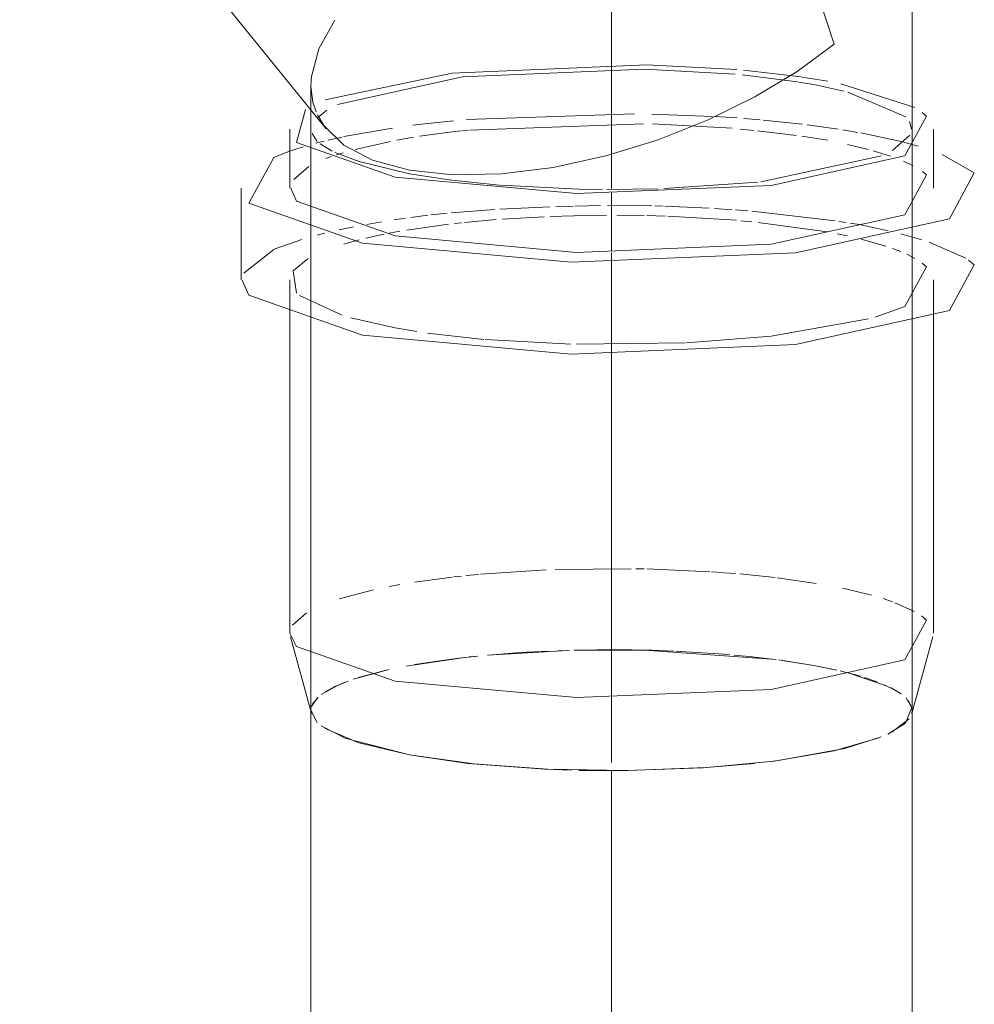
# Model space of a CAD drawing. Header units: millimetres. Extents: x -121 to 29920, y 1231 to 31888.
# Tile 81 of 256: x 13832 to 13911, y 11395 to 11477. Entities that reach past the tile are written whole.
import ezdxf

# ---------------------------------------------------------------- set-up
doc = ezdxf.new("R2010")
doc.units = ezdxf.units.MM
doc.linetypes.add('ADSK_Осевая', pattern=[700, 500, -100, 0, -100])
doc.layers.add('P-PIPE-____-CNTR', color=3, linetype='ADSK_Осевая', lineweight=20)
doc.layers.add('P-PIPE-____-OTLN', color=3, linetype='Continuous', lineweight=20)

# ---------------------------------------------------------------- blocks, each defined once
blk = doc.blocks.new('ADSK_ППР_Тройник канализационный_Составной - Тройник канализационный-V27-3D severage Left')
at = {"layer": 'P-PIPE-____-OTLN', "color": 22}
for p, q in [((-10878.57, 11419.444), (-10878.57, 11539.581)), ((-10952.788, 11499.282), (-10927.292, 11467.788)), ((-10928.57, 11471.396), (-10928.57, 11419.444)), ((-10930.32, 11467.766), (-10930.32, 11462.868)), ((-10876.82, 11462.868), (-10876.82, 11467.766)), ((-10934.37, 11462.868), (-10934.37, 11455.228)), ((-10930.32, 11455.228), (-10930.32, 11425.841)), ((-10876.82, 11425.841), (-10876.82, 11455.228)), ((-10930.279, 11425.545), (-10928.532, 11419.167)), ((-10878.608, 11419.167), (-10876.86, 11425.545)), ((-10928.047, 11418.42), (-10928.57, 11419.444)), ((-10928.541, 11419.203), (-10928.569, 11419.442)), ((-10878.57, 11419.444), (-10878.608, 11419.167)), ((-10905.563, 11414.43), (-10906.294, 11414.444))]:
    blk.add_line(p, q, dxfattribs=at)
at = {"layer": 'P-PIPE-____-OTLN', "color": 9}
for p, q in [((-10887.804, 11472.113), (-10892.592, 11472.674)), ((-10928.526, 11472.15), (-10928.57, 11471.395)), ((-10888.119, 11471.702), (-10892.709, 11472.274)), ((-10886.759, 11471.489), (-10888.038, 11471.69)), ((-10885.582, 11471.749), (-10887.757, 11472.107)), ((-10884.262, 11470.926), (-10886.759, 11471.489)), ((-10878.349, 11469.56), (-10884.502, 11471.54)), ((-10879.111, 11468.807), (-10883.919, 11470.838)), ((-10927.25, 11469.362), (-10928.067, 11468.687)), ((-10928.037, 11468.966), (-10927.513, 11468.078)), ((-10878.638, 11467.782), (-10878.794, 11468.412)), ((-10928.466, 11467.412), (-10928.047, 11466.742)), ((-10880.21, 11465.981), (-10878.78, 11467.271)), ((-10929.224, 11466.297), (-10930.357, 11465.926)), ((-10927.814, 11466.541), (-10926.816, 11465.934)), ((-10926.589, 11465.826), (-10924.57, 11465.076)), ((-10924.563, 11465.074), (-10920.381, 11464.044)), ((-10891.167, 11463.399), (-10881.126, 11465.552)), ((-10928.754, 11464.67), (-10929.982, 11463.593)), ((-10877.38, 11463.964), (-10877.717, 11464.247)), ((-10920.381, 11464.044), (-10916.881, 11463.536)), ((-10916.853, 11463.532), (-10912.89, 11463.116)), ((-10899.238, 11462.83), (-10891.405, 11463.372)), ((-10903.972, 11462.742), (-10899.734, 11462.813)), ((-10929.329, 11458.602), (-10931.632, 11457.782)), ((-10931.651, 11457.773), (-10934.139, 11455.779)), ((-10874.131, 11457.04), (-10877.173, 11458.374)), ((-10928.815, 11457.007), (-10930.055, 11455.983)), ((-10873.415, 11456.489), (-10873.889, 11456.878)), ((-10930.06, 11455.976), (-10929.76, 11454.132)), ((-10929.525, 11453.926), (-10925.969, 11452.286)), ((-10925.268, 11452.081), (-10921.558, 11451.245)), ((-10921.558, 11451.245), (-10919.755, 11450.943)), ((-10918.885, 11450.816), (-10914.193, 11450.289)), ((-10914.072, 11450.278), (-10906.974, 11449.89)), ((-10906.485, 11449.878), (-10897.442, 11449.989)), ((-10928.938, 11427.549), (-10930.105, 11426.521)), ((-10877.38, 11426.936), (-10877.818, 11427.297)), ((-10879.093, 11420.467), (-10878.58, 11419.583)), ((-10878.924, 11420.284), (-10878.599, 11419.684)), ((-10878.834, 11418.715), (-10880.272, 11417.619)), ((-10925.667, 11417.091), (-10927.728, 11418.149)), ((-10920.381, 11415.721), (-10925.644, 11417.083)), ((-10881.148, 11417.219), (-10884.174, 11416.27)), ((-10884.192, 11416.266), (-10889.723, 11415.256)), ((-10915.528, 11415.027), (-10920.381, 11415.721)), ((-10889.731, 11415.255), (-10890.853, 11415.113)), ((-10909.145, 11414.541), (-10915.507, 11415.025)), ((-10906.915, 11414.459), (-10909.117, 11414.54)), ((-10902.235, 11414.421), (-10905.563, 11414.43)), ((-10895.711, 11414.669), (-10902.219, 11414.421)), ((-10891.688, 11415.019), (-10895.679, 11414.671))]:
    blk.add_line(p, q, dxfattribs=at)
at = {"layer": 'P-PIPE-____-OTLN', "color": 10}
for p, q in [((-10901.668, 11469.053), (-10915.628, 11468.57)), ((-10895.173, 11468.83), (-10900.214, 11469.028)), ((-10893.145, 11468.699), (-10894.979, 11468.819)), ((-10891.206, 11468.543), (-10892.584, 11468.657)), ((-10887.71, 11468.18), (-10890.969, 11468.522)), ((-10921.787, 11467.864), (-10925.828, 11467.151)), ((-10915.457, 11467.687), (-10915.992, 11467.633)), ((-10900.913, 11468.223), (-10915.347, 11467.697)), ((-10893.556, 11467.841), (-10900.168, 11468.206)), ((-10891.749, 11467.671), (-10892.895, 11467.782)), ((-10888.234, 11467.251), (-10891.43, 11467.638)), ((-10884.745, 11467.772), (-10887.323, 11468.132)), ((-10883.094, 11467.497), (-10884.336, 11467.708)), ((-10879.482, 11466.73), (-10882.859, 11467.454)), ((-10927.463, 11466.778), (-10928.17, 11466.597)), ((-10925.988, 11467.117), (-10927.126, 11466.86)), ((-10921.967, 11466.751), (-10924.899, 11466.09)), ((-10920.05, 11467.095), (-10921.436, 11466.853)), ((-10885.582, 11466.851), (-10887.764, 11467.185)), ((-10878.094, 11466.351), (-10879.309, 11466.685)), ((-10925.896, 11465.813), (-10926.457, 11465.64)), ((-10882.246, 11466.077), (-10883.967, 11466.504)), ((-10880.392, 11465.516), (-10881.831, 11465.962)), ((-10926.898, 11465.493), (-10927.322, 11465.339)), ((-10878.491, 11464.724), (-10879.3, 11465.102)), ((-10913.278, 11461.091), (-10916.907, 11460.809)), ((-10908.7, 11461.316), (-10912.864, 11461.117)), ((-10906.756, 11461.373), (-10908.198, 11461.333)), ((-10904.491, 11461.41), (-10906.609, 11461.376)), ((-10900.214, 11461.387), (-10903.919, 11461.415)), ((-10899.276, 11461.363), (-10899.981, 11461.382)), ((-10895.473, 11461.198), (-10899.16, 11461.36)), ((-10893.561, 11461.073), (-10895.016, 11461.171)), ((-10892.246, 11460.97), (-10893.278, 11461.052)), ((-10884.995, 11460.145), (-10891.901, 11460.941)), ((-10920.719, 11460.37), (-10921.666, 11460.232)), ((-10918.85, 11460.608), (-10920.253, 11460.434)), ((-10917.238, 11460.777), (-10918.611, 11460.635)), ((-10913.161, 11460.251), (-10915.791, 11460.015)), ((-10909.186, 11460.489), (-10912.68, 11460.288)), ((-10906.711, 11460.572), (-10908.67, 11460.51)), ((-10904.001, 11460.608), (-10906.696, 11460.572)), ((-10900.852, 11460.581), (-10903.128, 11460.608)), ((-10899.1, 11460.534), (-10900.655, 11460.577)), ((-10893.188, 11460.187), (-10898.907, 11460.527)), ((-10891.925, 11460.073), (-10892.817, 11460.155)), ((-10884.062, 11460.005), (-10884.678, 11460.098)), ((-10925.027, 11459.644), (-10926.225, 11459.393)), ((-10922.694, 11460.069), (-10923.932, 11459.854)), ((-10921.192, 11459.276), (-10922.069, 11459.115)), ((-10917.143, 11459.865), (-10920.608, 11459.376)), ((-10916.051, 11459.988), (-10916.64, 11459.923)), ((-10885.66, 11459.225), (-10891.395, 11460.02)), ((-10882.949, 11459.829), (-10883.73, 11459.954)), ((-10880.571, 11459.314), (-10882.859, 11459.814)), ((-10927.418, 11459.116), (-10928.067, 11458.953)), ((-10924.55, 11458.566), (-10925.166, 11458.403)), ((-10922.491, 11459.032), (-10924, 11458.701)), ((-10883.959, 11458.888), (-10884.814, 11459.065)), ((-10880.77, 11458.042), (-10882.825, 11458.625)), ((-10877.765, 11458.562), (-10879.532, 11459.057)), ((-10925.166, 11458.403), (-10925.847, 11458.207)), ((-10879.514, 11457.581), (-10880.208, 11457.849)), ((-10878.349, 11457.021), (-10879.019, 11457.364)), ((-10916.051, 11430.601), (-10916.724, 11430.527)), ((-10914.6, 11430.744), (-10915.683, 11430.639)), ((-10909, 11431.11), (-10914.479, 11430.755)), ((-10901.943, 11431.213), (-10908.267, 11431.139)), ((-10900.852, 11431.195), (-10901.553, 11431.207)), ((-10895.4, 11430.965), (-10900.655, 11431.19)), ((-10894.303, 11430.889), (-10895.257, 11430.956)), ((-10893.263, 11430.807), (-10894.23, 11430.884)), ((-10889.975, 11430.476), (-10892.898, 11430.776)), ((-10921.192, 11429.89), (-10922.069, 11429.728)), ((-10916.841, 11430.514), (-10919.946, 11430.096)), ((-10886.574, 11429.997), (-10889.796, 11430.454)), ((-10923.359, 11429.462), (-10926.231, 11428.701)), ((-10881.952, 11429.011), (-10884.343, 11429.583)), ((-10880.208, 11428.462), (-10880.982, 11428.724)), ((-10878.378, 11427.651), (-10880.009, 11428.389)), ((-10913.896, 11424.024), (-10907.247, 11424.418)), ((-10907.985, 11424.393), (-10907.085, 11424.422)), ((-10901.536, 11424.456), (-10900.261, 11424.428)), ((-10900.261, 11424.428), (-10898.388, 11424.364)), ((-10898.263, 11424.358), (-10893.769, 11424.07)), ((-10916.268, 11423.776), (-10915.482, 11423.865)), ((-10915.418, 11423.872), (-10914.694, 11423.947)), ((-10889.672, 11423.624), (-10886.759, 11423.166)), ((-10889.391, 11423.586), (-10886.759, 11423.166)), ((-10925.043, 11422.019), (-10922.542, 11422.719)), ((-10924.632, 11422.152), (-10922.074, 11422.826)), ((-10886.759, 11423.166), (-10884.842, 11422.775)), ((-10886.759, 11423.166), (-10885.281, 11422.871)), ((-10884.561, 11422.709), (-10882.867, 11422.263)), ((-10883.818, 11422.527), (-10880.661, 11421.457)), ((-10926.586, 11421.406), (-10925.794, 11421.747)), ((-10926.363, 11421.51), (-10925.482, 11421.865)), ((-10882.542, 11422.164), (-10881.482, 11421.798)), ((-10927.718, 11420.746), (-10926.363, 11421.51)), ((-10927.39, 11420.969), (-10926.586, 11421.406)), ((-10880.902, 11421.564), (-10879.824, 11421.016)), ((-10880.386, 11421.325), (-10879.491, 11420.796)), ((-10928.521, 11419.75), (-10928.088, 11420.426)), ((-10928.444, 11419.948), (-10927.976, 11420.533))]:
    blk.add_line(p, q, dxfattribs=at)
at = {"layer": 'P-PIPE-____-OTLN', "color": 22}
for points in [[(-10885.066, 11474.835, 0), (-10888.042, 11483.877, 0), (-10891.515, 11492.976, 0), (-10895.526, 11502.094, 0), (-10900.169, 11511.178, 0), (-10905.618, 11520.073, 0), (-10911.087, 11527.116, 0)], [(-10920.381, 11464.351, 0), (-10916.763, 11463.968, 0), (-10912.728, 11464.052, 0), (-10908.438, 11464.591, 0), (-10904.051, 11465.551, 0), (-10899.71, 11466.883, 0), (-10895.54, 11468.535, 0), (-10891.652, 11470.448, 0), (-10888.134, 11472.566, 0), (-10885.066, 11474.835, 0)], [(-10929.029, 11469.417, 0), (-10929.76, 11466.671, 0), (-10921.558, 11463.783, 0)], [(-10921.558, 11463.783, 0), (-10906.485, 11462.417, 0), (-10890.299, 11463.094, 0), (-10879.181, 11465.555, 0), (-10877.38, 11468.861, 0), (-10877.738, 11469.164, 0)], [(-10927.513, 11468.078, 0), (-10925.849, 11466.451, 0), (-10923.446, 11465.19, 0), (-10920.381, 11464.351, 0)], [(-10930.357, 11465.926, 0), (-10931.651, 11465.414, 0), (-10933.725, 11461.607, 0), (-10924.281, 11458.282, 0)], [(-10924.281, 11458.282, 0), (-10906.926, 11456.709, 0), (-10888.289, 11457.488, 0), (-10875.489, 11460.323, 0), (-10873.415, 11464.129, 0), (-10876.093, 11465.668, 0)], [(-10921.558, 11458.885, 0), (-10906.485, 11457.519, 0), (-10890.299, 11458.196, 0), (-10879.181, 11460.657, 0), (-10877.38, 11463.964, 0)], [(-10930.247, 11462.851, 0), (-10929.76, 11461.773, 0), (-10921.558, 11458.885, 0)], [(-10924.281, 11450.642, 0), (-10906.926, 11449.068, 0), (-10888.289, 11449.848, 0), (-10875.489, 11452.682, 0), (-10873.415, 11456.489, 0)], [(-10934.286, 11455.208, 0), (-10933.725, 11453.967, 0), (-10924.281, 11450.642, 0)], [(-10921.558, 11421.858, 0), (-10906.485, 11420.492, 0), (-10890.299, 11421.169, 0), (-10879.181, 11423.63, 0), (-10877.38, 11426.936, 0)], [(-10930.32, 11425.841, 0), (-10929.76, 11424.746, 0), (-10921.558, 11421.858, 0)], [(-10878.599, 11419.684, 0), (-10879.14, 11418.376, 0), (-10880.6, 11417.459, 0)], [(-10920.381, 11415.721, 0), (-10924.597, 11416.723, 0), (-10927.381, 11417.911, 0)], [(-10881.346, 11417.14, 0), (-10885.066, 11416.062, 0), (-10890.048, 11415.213, 0), (-10895.951, 11414.653, 0), (-10902.373, 11414.42, 0), (-10908.877, 11414.529, 0), (-10915.019, 11414.973, 0), (-10920.381, 11415.721, 0)]]:
    blk.add_polyline3d(points, dxfattribs=at)
at = {"layer": 'P-PIPE-____-OTLN', "color": 9}
for points in [[(-10926.585, 11476.833, 0), (-10927.905, 11474.45, 0), (-10928.526, 11472.151, 0)], [(-10893.16, 11472.723, 0), (-10900.655, 11473.115, 0), (-10916.841, 11472.439, 0), (-10927.384, 11470.217, 0)], [(-10893.3, 11472.331, 0), (-10900.846, 11472.765, 0), (-10915.973, 11472.133, 0), (-10926.363, 11469.832, 0)], [(-10928.569, 11471.328, 0), (-10928.405, 11470.002, 0), (-10928.149, 11469.22, 0)], [(-10912.802, 11463.108, 0), (-10906.294, 11462.767, 0), (-10904.322, 11462.743, 0)], [(-10881.647, 11452.144, 0), (-10879.181, 11453.017, 0), (-10877.38, 11456.323, 0), (-10877.738, 11456.626, 0)], [(-10897.331, 11449.995, 0), (-10890.299, 11450.555, 0), (-10882.213, 11451.987, 0)]]:
    blk.add_polyline3d(points, dxfattribs=at)
at = {"layer": 'P-PIPE-____-OTLN', "color": 10}
for points in [[(-10916.718, 11468.472, 0), (-10918.85, 11468.248, 0), (-10920.113, 11468.095, 0)], [(-10916.093, 11467.623, 0), (-10916.841, 11467.541, 0), (-10919.558, 11467.173, 0)], [(-10913.801, 11424.032, 0), (-10911.189, 11424.234, 0), (-10908.833, 11424.36, 0)], [(-10906.688, 11424.434, 0), (-10900.846, 11424.443, 0), (-10889.877, 11423.651, 0)], [(-10906.504, 11424.438, 0), (-10904.767, 11424.467, 0), (-10901.851, 11424.46, 0)], [(-10920.664, 11423.114, 0), (-10915.973, 11423.81, 0), (-10914.719, 11423.945, 0)], [(-10919.957, 11423.241, 0), (-10917.092, 11423.674, 0), (-10916.268, 11423.776, 0)], [(-10893.372, 11424.035, 0), (-10892.121, 11423.914, 0), (-10890.211, 11423.694, 0)]]:
    blk.add_polyline3d(points, dxfattribs=at)

msp = doc.modelspace()

# ---------------------------------------------------------------- linework, layer by layer
at = {"layer": 'P-PIPE-____-CNTR', "color": 9}
for p, q in [((13881.322, 11462.822), (13881.322, 11516.462)), ((13881.322, 11414.44), (13881.322, 8263.877)), ((13881.322, 11414.44), (13881.322, 8263.877))]:
    msp.add_line(p, q, dxfattribs=at)
at = {"layer": 'P-PIPE-____-CNTR', "color": 10}
for p, q in [((13881.322, 11457.641), (13881.322, 11462.539)), ((13881.322, 11450), (13881.322, 11457.514)), ((13881.322, 11449.209), (13881.322, 11450)), ((13881.322, 11419.444), (13881.322, 11449.209)), ((13881.322, 11419.444), (13881.322, 11415.083)), ((13881.322, 11419.444), (13881.322, 11415.083))]:
    msp.add_line(p, q, dxfattribs=at)
at = {"layer": 'P-PIPE-____-OTLN', "color": 10}
for p, q in [((13877.807, 11424.422), (13876.907, 11424.393)), ((13884.631, 11424.428), (13883.356, 11424.456)), ((13886.504, 11424.364), (13884.631, 11424.428)), ((13891.123, 11424.07), (13886.629, 11424.358)), ((13869.41, 11423.865), (13868.624, 11423.776)), ((13870.198, 11423.947), (13869.474, 11423.872)), ((13898.133, 11423.166), (13895.22, 11423.624)), ((13862.819, 11422.826), (13860.25, 11422.149)), ((13899.612, 11422.871), (13898.133, 11423.166)), ((13902.025, 11422.263), (13900.331, 11422.709)), ((13859.098, 11421.747), (13858.306, 11421.406)), ((13903.41, 11421.798), (13902.35, 11422.164)), ((13858.306, 11421.406), (13857.502, 11420.969)), ((13905.068, 11421.016), (13903.99, 11421.564)), ((13856.804, 11420.426), (13856.371, 11419.75))]:
    msp.add_line(p, q, dxfattribs=at)
at = {"layer": 'P-PIPE-____-OTLN', "color": 9}
msp.add_line((13906.294, 11419.684), (13905.968, 11420.284), dxfattribs=at)
at = {"layer": 'P-PIPE-____-OTLN', "color": 22}
for p, q in [((13856.322, 11419.444), (13856.322, 8263.877)), ((13856.323, 11419.442), (13856.351, 11419.203)), ((13906.322, 8263.877), (13906.322, 11419.444)), ((13899.826, 11416.062), (13903.546, 11417.14))]:
    msp.add_line(p, q, dxfattribs=at)
at = {"layer": 'P-PIPE-____-OTLN', "color": 10}
for points in [[(13876.059, 11424.36, 0), (13873.703, 11424.234, 0), (13871.091, 11424.032, 0)], [(13883.041, 11424.46, 0), (13880.125, 11424.467, 0), (13878.388, 11424.438, 0)], [(13868.624, 11423.776, 0), (13867.8, 11423.674, 0), (13864.958, 11423.245, 0)], [(13894.681, 11423.694, 0), (13892.771, 11423.914, 0), (13891.52, 11424.035, 0)]]:
    msp.add_polyline3d(points, dxfattribs=at)
at = {"layer": 'P-PIPE-____-OTLN', "color": 22}
for points in [[(13904.292, 11417.459, 0), (13905.752, 11418.376, 0), (13906.294, 11419.684, 0)], [(13857.512, 11417.911, 0), (13860.295, 11416.723, 0), (13864.511, 11415.721, 0)], [(13864.511, 11415.721, 0), (13869.873, 11414.973, 0), (13876.015, 11414.529, 0), (13882.519, 11414.42, 0), (13888.941, 11414.653, 0), (13894.844, 11415.213, 0), (13899.826, 11416.062, 0)]]:
    msp.add_polyline3d(points, dxfattribs=at)

# ---------------------------------------------------------------- block references
at = {"layer": 'P-PIPE-____-OTLN', "color": 10}
msp.add_blockref('ADSK_ППР_Тройник канализационный_Составной - Тройник канализационный-V27-3D severage Left', (24784.892, 0), dxfattribs=at)

doc.saveas('drawing.dxf')
